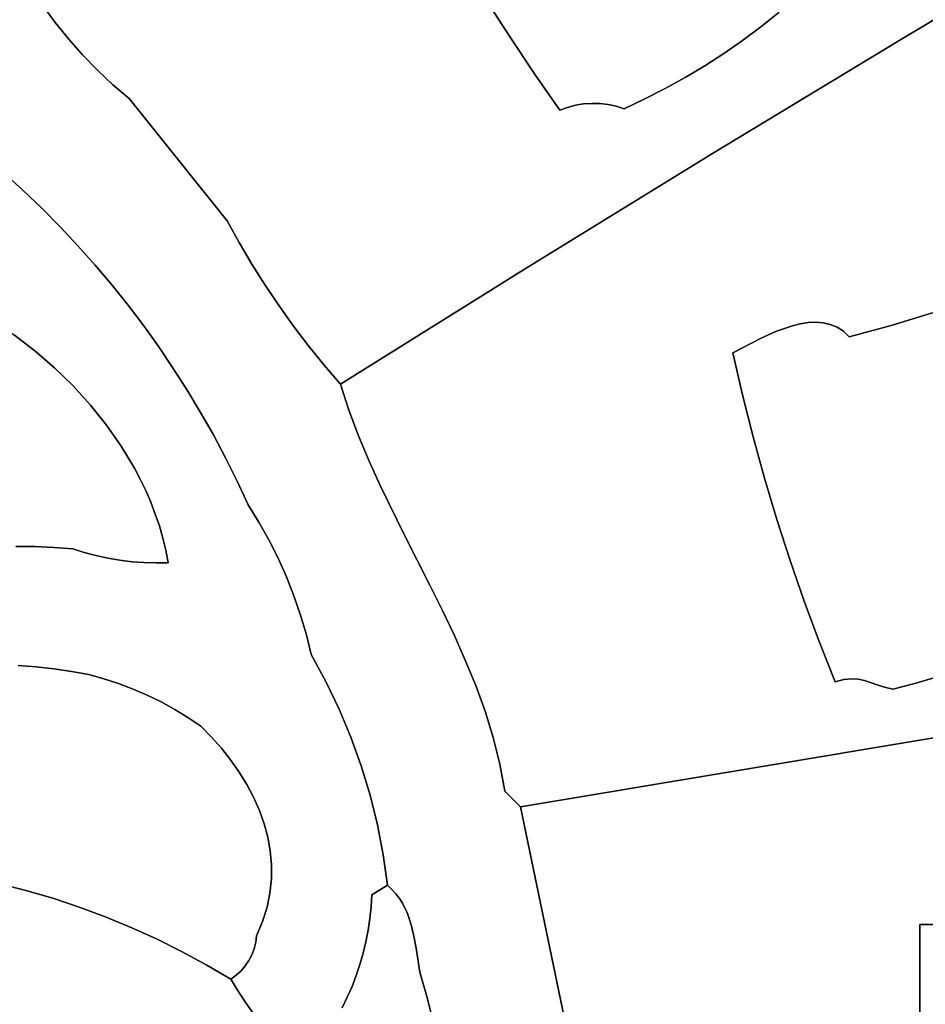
# Model space of a CAD drawing. Header units: inches. Extents: x 37.2 to 70.6, y 17.4 to 61.6.
# Tile 57 of 78: x 62.2 to 66, y 34.5 to 38.5. Entities that reach past the tile are written whole.
import ezdxf

# ---------------------------------------------------------------- set-up
doc = ezdxf.new("R2010")
doc.units = ezdxf.units.IN
doc.layers.add('SURFACES_FOR_SKETCHUP', color=7, linetype='Continuous')

msp = doc.modelspace()

# ---------------------------------------------------------------- linework, layer by layer
at = {"layer": 'SURFACES_FOR_SKETCHUP'}
for points, invisible_edges in [([(62.3838, 38.5362), (62.6564, 39.2587), (62.3314, 38.6073)], 3), ([(62.4394, 38.4676), (62.6564, 39.2587), (62.3838, 38.5362)], 3), ([(62.4394, 38.4676), (62.498, 38.4016), (62.6564, 39.2587)], 10), ([(62.498, 38.4016), (62.5595, 38.3383), (62.6564, 39.2587)], 10), ([(62.6239, 38.2777), (62.6564, 39.2587), (62.5595, 38.3383)], 3), ([(62.6911, 38.2201), (62.6564, 39.2587), (62.6239, 38.2777)], 3), ([(62.6911, 38.2201), (63.8969, 39.103), (62.6564, 39.2587)], 11), ([(63.8969, 39.103), (62.6911, 38.2201), (63.9854, 38.9429)], 3), ([(65.7103, 38.9939), (65.6263, 38.926), (65.8875, 38.4629)], 10), ([(65.8875, 38.4629), (66.6681, 38.9266), (65.7103, 38.9939)], 10), ([(63.9854, 38.9429), (62.6911, 38.2201), (64.0772, 38.7848)], 3), ([(65.6263, 38.926), (65.5386, 38.8631), (65.8875, 38.4629)], 10), ([(65.8875, 38.4629), (66.4895, 37.4575), (66.6681, 38.9266)], 3), ([(65.3856, 38.577), (65.8875, 38.4629), (65.5386, 38.8631)], 11), ([(62.2822, 38.6807), (62.1687, 38.783), (61.8, 38.3805)], 11), ([(63.0974, 37.7133), (64.0772, 38.7848), (62.6911, 38.2201)], 3), ([(64.0772, 38.7848), (63.0974, 37.7133), (64.1723, 38.6286)], 3), ([(64.1723, 38.6286), (64.2706, 38.4744), (65.3531, 38.7526)], 10), ([(65.0779, 38.3565), (65.3531, 38.7526), (64.2706, 38.4744)], 11), ([(65.1575, 38.4078), (65.3531, 38.7526), (65.0779, 38.3565)], 3), ([(65.1575, 38.4078), (65.2353, 38.4616), (65.3531, 38.7526)], 10), ([(65.3114, 38.518), (65.3531, 38.7526), (65.2353, 38.4616)], 3), ([(65.3114, 38.518), (65.3856, 38.577), (65.3531, 38.7526)], 8), ([(61.8, 38.3805), (61.9136, 38.2603), (62.2822, 38.6807)], 10), ([(62.3314, 38.6073), (62.2822, 38.6807), (61.9136, 38.2603)], 10), ([(64.1723, 38.6286), (63.0974, 37.7133), (64.2706, 38.4744)], 3), ([(62.3838, 38.5362), (62.3314, 38.6073), (61.9136, 38.2603)], 10), ([(65.3114, 38.518), (65.8875, 38.4629), (65.3856, 38.577)], 3), ([(61.9136, 38.2603), (62.0261, 38.1441), (62.3838, 38.5362)], 10), ([(62.4394, 38.4676), (62.3838, 38.5362), (62.0261, 38.1441)], 10), ([(65.2353, 38.4616), (65.1105, 37.9931), (65.3114, 38.518)], 3), ([(65.8875, 38.4629), (65.3114, 38.518), (65.1105, 37.9931)], 3), ([(62.0261, 38.1441), (62.0823, 38.089), (62.4394, 38.4676)], 10), ([(62.498, 38.4016), (62.4394, 38.4676), (62.0823, 38.089)], 10), ([(64.2706, 38.4744), (63.0974, 37.7133), (64.372, 38.3222)], 3), ([(64.372, 38.3222), (64.6437, 38.1995), (64.2706, 38.4744)], 3), ([(64.914, 38.2619), (64.2706, 38.4744), (64.6437, 38.1995)], 11), ([(64.9967, 38.3079), (64.2706, 38.4744), (64.914, 38.2619)], 3), ([(65.0779, 38.3565), (64.2706, 38.4744), (64.9967, 38.3079)], 3), ([(65.1105, 37.9931), (65.5692, 37.2903), (65.8875, 38.4629)], 3), ([(65.1575, 38.4078), (65.1105, 37.9931), (65.2353, 38.4616)], 3), ([(65.5987, 37.2836), (65.8875, 38.4629), (65.5692, 37.2903)], 3), ([(65.5987, 37.2836), (65.8514, 37.2789), (65.8875, 38.4629)], 11), ([(66.023, 37.3321), (65.8875, 38.4629), (65.8514, 37.2789)], 3), ([(66.1925, 37.3917), (65.8875, 38.4629), (66.023, 37.3321)], 3), ([(66.3596, 37.4577), (65.8875, 38.4629), (66.1925, 37.3917)], 3), ([(66.4895, 37.4575), (65.8875, 38.4629), (66.3596, 37.4577)], 3), ([(62.0823, 38.089), (62.1389, 38.0366), (62.498, 38.4016)], 10), ([(62.5595, 38.3383), (62.498, 38.4016), (62.1389, 38.0366)], 10), ([(65.0779, 38.3565), (65.1105, 37.9931), (65.1575, 38.4078)], 3), ([(64.9967, 38.3079), (65.1105, 37.9931), (65.0779, 38.3565)], 3), ([(62.6239, 38.2777), (62.5595, 38.3383), (62.1389, 38.0366)], 10), ([(63.1474, 37.6229), (64.372, 38.3222), (63.0974, 37.7133)], 3), ([(64.372, 38.3222), (63.1474, 37.6229), (64.3371, 37.5173)], 11), ([(64.4766, 38.172), (64.372, 38.3222), (64.3371, 37.5173)], 10), ([(64.6097, 38.2003), (64.6437, 38.1995), (64.372, 38.3222)], 10), ([(64.372, 38.3222), (64.4766, 38.172), (64.509, 38.1838)], 8), ([(64.372, 38.3222), (64.509, 38.1838), (64.5421, 38.1924)], 9), ([(64.372, 38.3222), (64.5421, 38.1924), (64.5758, 38.1979)], 9), ([(64.372, 38.3222), (64.5758, 38.1979), (64.6097, 38.2003)], 9), ([(64.914, 38.2619), (65.1105, 37.9931), (64.9967, 38.3079)], 3), ([(62.1389, 38.0366), (62.2512, 37.8397), (62.6239, 38.2777)], 11), ([(62.6239, 38.2777), (62.2512, 37.8397), (62.6911, 38.2201)], 3), ([(64.8297, 38.2187), (64.914, 38.2619), (64.6437, 38.1995)], 10), ([(64.8297, 38.2187), (65.1105, 37.9931), (64.914, 38.2619)], 3), ([(62.3291, 37.7651), (62.6911, 38.2201), (62.2512, 37.8397)], 3), ([(62.3291, 37.7651), (62.4049, 37.6885), (62.6911, 38.2201)], 10), ([(62.4049, 37.6885), (62.4785, 37.6101), (62.6911, 38.2201)], 10), ([(63.0974, 37.7133), (62.6911, 38.2201), (62.4785, 37.6101)], 10), ([(64.6097, 38.2003), (64.5758, 38.1979), (64.4766, 38.172)], 10), ([(64.744, 38.1782), (64.6097, 38.2003), (64.4766, 38.172)], 11), ([(64.4766, 38.172), (64.5758, 38.1979), (64.509, 38.1838)], 3), ([(64.5421, 38.1924), (64.509, 38.1838), (64.5758, 38.1979)], 2), ([(64.6097, 38.2003), (64.744, 38.1782), (64.6437, 38.1995)], 3), ([(64.6437, 38.1995), (64.6776, 38.1956), (64.8297, 38.2187)], 10), ([(64.6776, 38.1956), (64.6437, 38.1995), (64.7111, 38.1885)], 2), ([(64.744, 38.1782), (64.7111, 38.1885), (64.6437, 38.1995)], 10), ([(64.6776, 38.1956), (64.7111, 38.1885), (64.8297, 38.2187)], 10), ([(64.7111, 38.1885), (64.744, 38.1782), (64.8297, 38.2187)], 8), ([(64.744, 38.1782), (65.1105, 37.9931), (64.8297, 38.2187)], 3), ([(64.4766, 38.172), (64.3371, 37.5173), (64.744, 38.1782)], 11), ([(65.1105, 37.9931), (64.744, 38.1782), (64.3371, 37.5173)], 3), ([(62.1389, 38.0366), (62.1713, 37.9123), (62.2512, 37.8397)], 8), ([(65.1105, 37.9931), (64.3371, 37.5173), (65.1943, 37.1655)], 10), ([(65.1105, 37.9931), (65.1943, 37.1655), (65.3117, 37.226)], 9), ([(65.1105, 37.9931), (65.3117, 37.226), (65.3762, 37.255)], 9), ([(65.1105, 37.9931), (65.3762, 37.255), (65.409, 37.2674)], 9), ([(65.1105, 37.9931), (65.409, 37.2674), (65.4419, 37.2779)], 9), ([(65.1105, 37.9931), (65.4419, 37.2779), (65.4746, 37.2859)], 9), ([(65.5385, 37.2926), (65.5692, 37.2903), (65.1105, 37.9931)], 10), ([(65.1105, 37.9931), (65.4746, 37.2859), (65.5069, 37.291)], 9), ([(65.1105, 37.9931), (65.5069, 37.291), (65.5385, 37.2926)], 9), ([(62.2512, 37.8397), (62.1121, 37.9139), (61.9447, 37.4037)], 11), ([(62.2512, 37.8397), (62.1713, 37.9123), (62.1121, 37.9139)], 8), ([(62.2512, 37.8397), (61.9447, 37.4037), (62.3291, 37.7651)], 3), ([(62.0371, 37.3544), (62.3291, 37.7651), (61.9447, 37.4037)], 3), ([(62.3291, 37.7651), (62.0371, 37.3544), (62.4049, 37.6885)], 3), ([(62.4785, 37.6101), (62.55, 37.5297), (63.0974, 37.7133)], 10), ([(62.55, 37.5297), (62.6193, 37.4476), (63.0974, 37.7133)], 10), ([(62.6193, 37.4476), (62.6864, 37.3636), (63.0974, 37.7133)], 10), ([(63.1474, 37.6229), (63.0974, 37.7133), (62.6864, 37.3636)], 10), ([(62.1276, 37.2995), (62.4049, 37.6885), (62.0371, 37.3544)], 3), ([(62.4049, 37.6885), (62.1276, 37.2995), (62.4785, 37.6101)], 3), ([(62.2156, 37.2391), (62.4785, 37.6101), (62.1276, 37.2995)], 3), ([(62.4785, 37.6101), (62.2156, 37.2391), (62.55, 37.5297)], 3), ([(62.6864, 37.3636), (62.7512, 37.2779), (63.1474, 37.6229)], 10), ([(63.2001, 37.534), (63.1474, 37.6229), (62.7512, 37.2779)], 10), ([(63.2001, 37.534), (64.3371, 37.5173), (63.1474, 37.6229)], 3), ([(62.3004, 37.1737), (62.55, 37.5297), (62.2156, 37.2391)], 3), ([(62.55, 37.5297), (62.3004, 37.1737), (62.6193, 37.4476)], 3), ([(62.7512, 37.2779), (62.8137, 37.1906), (63.2001, 37.534)], 10), ([(63.2552, 37.4466), (63.2001, 37.534), (62.8137, 37.1906)], 10), ([(63.2552, 37.4466), (64.3371, 37.5173), (63.2001, 37.534)], 3), ([(63.3129, 37.361), (64.3371, 37.5173), (63.2552, 37.4466)], 3), ([(63.3729, 37.277), (64.3371, 37.5173), (63.3129, 37.361)], 3), ([(63.4354, 37.1947), (64.3371, 37.5173), (63.3729, 37.277)], 3), ([(63.5003, 37.1143), (64.3371, 37.5173), (63.4354, 37.1947)], 3), ([(63.5674, 37.0357), (64.3371, 37.5173), (63.5003, 37.1143)], 2), ([(63.5674, 37.0357), (63.6024, 36.9281), (64.3371, 37.5173)], 2), ([(63.6024, 36.9281), (63.6423, 36.822), (64.3371, 37.5173)], 10), ([(63.6423, 36.822), (63.6863, 36.7171), (64.3371, 37.5173)], 10), ([(63.7336, 36.6132), (64.3371, 37.5173), (63.6863, 36.7171)], 3), ([(63.8345, 36.4073), (64.3371, 37.5173), (63.7336, 36.6132)], 3), ([(63.8345, 36.4073), (65.2345, 36.9913), (64.3371, 37.5173)], 11), ([(65.1943, 37.1655), (64.3371, 37.5173), (65.2345, 36.9913)], 3), ([(62.3816, 37.1033), (62.6193, 37.4476), (62.3004, 37.1737)], 3), ([(62.6193, 37.4476), (62.3816, 37.1033), (62.6864, 37.3636)], 3), ([(63.2552, 37.4466), (62.8137, 37.1906), (62.8739, 37.1015)], 9), ([(63.2552, 37.4466), (62.8739, 37.1015), (63.3129, 37.361)], 3), ([(62.4586, 37.0284), (62.6864, 37.3636), (62.3816, 37.1033)], 3), ([(62.6864, 37.3636), (62.4586, 37.0284), (62.7512, 37.2779)], 3), ([(62.9317, 37.0109), (63.3129, 37.361), (62.8739, 37.1015)], 3), ([(63.3129, 37.361), (62.9317, 37.0109), (63.3729, 37.277)], 3), ([(65.8514, 37.2789), (66.7229, 36.8322), (66.023, 37.3321)], 3), ([(65.4419, 37.2779), (65.6778, 37.2322), (65.4746, 37.2859)], 3), ([(65.4746, 37.2859), (65.6778, 37.2322), (65.5069, 37.291)], 3), ([(65.5069, 37.291), (65.6778, 37.2322), (65.5385, 37.2926)], 3), ([(65.5385, 37.2926), (65.6778, 37.2322), (65.5692, 37.2903)], 3), ([(65.5987, 37.2836), (65.5692, 37.2903), (65.6533, 37.255)], 10), ([(65.6778, 37.2322), (65.6533, 37.255), (65.5692, 37.2903)], 10), ([(65.6268, 37.272), (65.8514, 37.2789), (65.5987, 37.2836)], 3), ([(65.6533, 37.255), (65.6268, 37.272), (65.5987, 37.2836)], 8), ([(62.7512, 37.2779), (62.4586, 37.0284), (62.8137, 37.1906)], 3), ([(62.9871, 36.9188), (63.3729, 37.277), (62.9317, 37.0109)], 3), ([(63.3729, 37.277), (62.9871, 36.9188), (63.4354, 37.1947)], 3), ([(65.6778, 37.2322), (65.4419, 37.2779), (65.2345, 36.9913)], 11), ([(65.409, 37.2674), (65.2345, 36.9913), (65.4419, 37.2779)], 3), ([(65.3762, 37.255), (65.2345, 36.9913), (65.409, 37.2674)], 3), ([(65.3117, 37.226), (65.2345, 36.9913), (65.3762, 37.255)], 3), ([(65.8514, 37.2789), (65.3773, 36.4745), (66.557, 36.1915)], 11), ([(65.6778, 37.2322), (65.3773, 36.4745), (65.8514, 37.2789)], 3), ([(65.6533, 37.255), (65.8514, 37.2789), (65.6268, 37.272)], 3), ([(65.6778, 37.2322), (65.8514, 37.2789), (65.6533, 37.255)], 2), ([(66.7229, 36.8322), (65.8514, 37.2789), (66.557, 36.1915)], 11), ([(62.2156, 37.2391), (61.9403, 37.0059), (62.3004, 37.1737)], 3), ([(65.3117, 37.226), (65.1943, 37.1655), (65.2345, 36.9913)], 8), ([(65.2784, 36.818), (65.6778, 37.2322), (65.2345, 36.9913)], 3), ([(65.326, 36.6457), (65.6778, 37.2322), (65.2784, 36.818)], 3), ([(65.3773, 36.4745), (65.6778, 37.2322), (65.326, 36.6457)], 3), ([(62.3004, 37.1737), (61.9384, 36.9523), (62.3816, 37.1033)], 3), ([(61.9384, 36.9523), (62.3004, 37.1737), (61.9403, 37.0059)], 3), ([(62.5308, 36.9492), (62.8137, 37.1906), (62.4586, 37.0284)], 3), ([(62.8137, 37.1906), (62.5308, 36.9492), (62.8739, 37.1015)], 3), ([(63.0401, 36.8251), (63.4354, 37.1947), (62.9871, 36.9188)], 3), ([(63.4354, 37.1947), (63.0401, 36.8251), (63.5003, 37.1143)], 3), ([(62.3816, 37.1033), (61.932, 36.9011), (62.4586, 37.0284)], 3), ([(61.932, 36.9011), (62.3816, 37.1033), (61.9384, 36.9523)], 3), ([(62.5976, 36.8659), (62.8739, 37.1015), (62.5308, 36.9492)], 3), ([(62.8739, 37.1015), (62.5976, 36.8659), (62.9317, 37.0109)], 3), ([(63.0907, 36.73), (63.5003, 37.1143), (63.0401, 36.8251)], 3), ([(63.5003, 37.1143), (63.0907, 36.73), (63.6024, 36.9281)], 11), ([(63.6024, 36.9281), (63.5674, 37.0357), (63.5003, 37.1143)], 8), ([(62.4586, 37.0284), (61.9212, 36.8525), (62.5308, 36.9492)], 3), ([(61.9212, 36.8525), (62.4586, 37.0284), (61.932, 36.9011)], 3), ([(62.6584, 36.7788), (62.9317, 37.0109), (62.5976, 36.8659)], 3), ([(62.9317, 37.0109), (62.6584, 36.7788), (62.9871, 36.9188)], 3), ([(65.2345, 36.9913), (63.8345, 36.4073), (65.2784, 36.818)], 3), ([(62.2211, 36.363), (62.5308, 36.9492), (61.9212, 36.8525)], 11), ([(62.2996, 36.362), (62.5308, 36.9492), (62.2211, 36.363)], 3), ([(62.5308, 36.9492), (62.2996, 36.362), (62.5976, 36.8659)], 3), ([(62.6584, 36.7788), (62.7127, 36.6881), (62.9871, 36.9188)], 10), ([(63.0401, 36.8251), (62.9871, 36.9188), (62.7127, 36.6881)], 10), ([(63.1387, 36.6335), (63.6024, 36.9281), (63.0907, 36.73)], 3), ([(63.6024, 36.9281), (63.1387, 36.6335), (63.6423, 36.822)], 3), ([(62.3782, 36.3588), (62.5976, 36.8659), (62.2996, 36.362)], 3), ([(62.5976, 36.8659), (62.3782, 36.3588), (62.6584, 36.7788)], 3), ([(62.7127, 36.6881), (62.7372, 36.6415), (63.0401, 36.8251)], 10), ([(62.7372, 36.6415), (62.7599, 36.5942), (63.0401, 36.8251)], 10), ([(63.0907, 36.73), (63.0401, 36.8251), (62.7599, 36.5942)], 10), ([(63.1842, 36.5356), (63.6423, 36.822), (63.1387, 36.6335)], 3), ([(63.6423, 36.822), (63.1842, 36.5356), (63.6863, 36.7171)], 3), ([(63.9385, 36.2022), (65.2784, 36.818), (63.8345, 36.4073)], 3), ([(65.2784, 36.818), (63.9385, 36.2022), (65.326, 36.6457)], 3), ([(62.4567, 36.3535), (62.6584, 36.7788), (62.3782, 36.3588)], 3), ([(62.6584, 36.7788), (62.4567, 36.3535), (62.7127, 36.6881)], 3), ([(62.7599, 36.5942), (62.7806, 36.5461), (63.0907, 36.73)], 10), ([(63.1387, 36.6335), (63.0907, 36.73), (62.7806, 36.5461)], 10), ([(63.2292, 36.4636), (63.6863, 36.7171), (63.1842, 36.5356)], 3), ([(63.6863, 36.7171), (63.2292, 36.4636), (63.7336, 36.6132)], 3), ([(62.7127, 36.6881), (62.4567, 36.3535), (62.7372, 36.6415)], 3), ([(62.5047, 36.3381), (62.7372, 36.6415), (62.4567, 36.3535)], 3), ([(62.7372, 36.6415), (62.5047, 36.3381), (62.7599, 36.5942)], 3), ([(62.7806, 36.5461), (62.7994, 36.4972), (63.1387, 36.6335)], 10), ([(62.7994, 36.4972), (62.8161, 36.4477), (63.1387, 36.6335)], 10), ([(63.1842, 36.5356), (63.1387, 36.6335), (62.8161, 36.4477)], 10), ([(63.9895, 36.0993), (65.326, 36.6457), (63.9385, 36.2022)], 3), ([(64.0387, 35.9957), (65.326, 36.6457), (63.9895, 36.0993)], 3), ([(65.326, 36.6457), (64.0387, 35.9957), (65.3773, 36.4745)], 3), ([(62.5047, 36.3381), (62.5534, 36.325), (62.7599, 36.5942)], 10), ([(62.7806, 36.5461), (62.7599, 36.5942), (62.5534, 36.325)], 10), ([(63.2707, 36.3897), (63.7336, 36.6132), (63.2292, 36.4636)], 3), ([(63.3089, 36.3142), (63.7336, 36.6132), (63.2707, 36.3897)], 3), ([(63.7336, 36.6132), (63.3089, 36.3142), (63.8345, 36.4073)], 3), ([(62.5534, 36.325), (62.6026, 36.3142), (62.7806, 36.5461)], 10), ([(62.7994, 36.4972), (62.7806, 36.5461), (62.6026, 36.3142)], 10), ([(62.8161, 36.4477), (62.8307, 36.3976), (63.1842, 36.5356)], 10), ([(62.8307, 36.3976), (62.8431, 36.3468), (63.1842, 36.5356)], 10), ([(63.2292, 36.4636), (63.1842, 36.5356), (62.8431, 36.3468)], 10), ([(62.6522, 36.3057), (62.7994, 36.4972), (62.6026, 36.3142)], 3), ([(62.7994, 36.4972), (62.6522, 36.3057), (62.8161, 36.4477)], 3), ([(64.0852, 35.8914), (65.3773, 36.4745), (64.0387, 35.9957)], 3), ([(65.4323, 36.3045), (65.3773, 36.4745), (64.0852, 35.8914)], 10), ([(65.4323, 36.3045), (66.557, 36.1915), (65.3773, 36.4745)], 3), ([(62.6522, 36.3057), (62.7021, 36.2996), (62.8161, 36.4477)], 10), ([(62.8161, 36.4477), (62.7021, 36.2996), (62.8307, 36.3976)], 3), ([(62.8431, 36.3468), (62.8531, 36.2954), (63.2292, 36.4636)], 10), ([(63.2707, 36.3897), (63.2292, 36.4636), (62.8531, 36.2954)], 10), ([(62.7523, 36.2958), (62.8307, 36.3976), (62.7021, 36.2996)], 3), ([(62.8307, 36.3976), (62.7523, 36.2958), (62.8431, 36.3468)], 3), ([(63.3089, 36.3142), (63.2707, 36.3897), (62.8531, 36.2954)], 10), ([(63.3435, 36.237), (63.8345, 36.4073), (63.3089, 36.3142)], 3), ([(63.3746, 36.1583), (63.8345, 36.4073), (63.3435, 36.237)], 3), ([(63.4022, 36.0783), (63.8345, 36.4073), (63.3746, 36.1583)], 3), ([(63.8345, 36.4073), (63.4022, 36.0783), (63.9385, 36.2022)], 3), ([(62.2211, 36.363), (62.2308, 35.8686), (62.2996, 36.362)], 3), ([(62.3046, 35.863), (62.2996, 36.362), (62.2308, 35.8686)], 3), ([(62.2996, 36.362), (62.3046, 35.863), (62.3782, 36.3588)], 3), ([(62.3781, 35.8549), (62.3782, 36.3588), (62.3046, 35.863)], 3), ([(62.3782, 36.3588), (62.3781, 35.8549), (62.4567, 36.3535)], 3), ([(62.5047, 36.3381), (62.4567, 36.3535), (62.3781, 35.8549)], 10), ([(62.7523, 36.2958), (62.8027, 36.2944), (62.8431, 36.3468)], 10), ([(62.8531, 36.2954), (62.8431, 36.3468), (62.8027, 36.2944)], 2), ([(62.3781, 35.8549), (62.4514, 35.8444), (62.5047, 36.3381)], 10), ([(62.5534, 36.325), (62.5047, 36.3381), (62.4514, 35.8444)], 10), ([(62.6026, 36.3142), (62.5534, 36.325), (62.4514, 35.8444)], 10), ([(62.4514, 35.8444), (62.5243, 35.8314), (62.6026, 36.3142)], 10), ([(62.6522, 36.3057), (62.6026, 36.3142), (62.5243, 35.8314)], 10), ([(62.5243, 35.8314), (62.5863, 35.8143), (62.6522, 36.3057)], 10), ([(62.7021, 36.2996), (62.6522, 36.3057), (62.5863, 35.8143)], 10), ([(63.3435, 36.237), (63.3089, 36.3142), (62.8531, 36.2954)], 10), ([(64.0852, 35.8914), (64.1283, 35.7859), (65.4323, 36.3045)], 10), ([(65.491, 36.1357), (65.4323, 36.3045), (64.1283, 35.7859)], 10), ([(65.491, 36.1357), (66.2152, 35.8817), (65.4323, 36.3045)], 3), ([(66.557, 36.1915), (65.4323, 36.3045), (66.2152, 35.8817)], 11), ([(62.5863, 35.8143), (62.6473, 35.7943), (62.7021, 36.2996)], 10), ([(62.7523, 36.2958), (62.7021, 36.2996), (62.6473, 35.7943)], 10), ([(62.8027, 36.2944), (62.7523, 36.2958), (62.6473, 35.7943)], 10), ([(62.6473, 35.7943), (62.7073, 35.7716), (62.8027, 36.2944)], 10), ([(62.8531, 36.2954), (62.8027, 36.2944), (62.7073, 35.7716)], 10), ([(62.8531, 36.2954), (62.7073, 35.7716), (62.7661, 35.7461)], 9), ([(62.8531, 36.2954), (62.7661, 35.7461), (62.8237, 35.7179)], 9), ([(62.8531, 36.2954), (62.8237, 35.7179), (62.88, 35.687)], 9), ([(63.4022, 36.0783), (63.3746, 36.1583), (62.8531, 36.2954)], 10), ([(63.3746, 36.1583), (63.3435, 36.237), (62.8531, 36.2954)], 10), ([(62.8531, 36.2954), (62.88, 35.687), (63.4022, 36.0783)], 11), ([(63.4261, 35.997), (63.9385, 36.2022), (63.4022, 36.0783)], 3), ([(63.9385, 36.2022), (63.4261, 35.997), (63.9895, 36.0993)], 3), ([(63.4463, 35.9146), (63.9895, 36.0993), (63.4261, 35.997)], 3), ([(63.5071, 35.8029), (63.9895, 36.0993), (63.4463, 35.9146)], 3), ([(63.9895, 36.0993), (63.5071, 35.8029), (64.0387, 35.9957)], 3), ([(64.1283, 35.7859), (64.1671, 35.6791), (65.491, 36.1357)], 10), ([(64.1671, 35.6791), (64.2008, 35.5706), (65.491, 36.1357)], 10), ([(65.5533, 35.9681), (65.491, 36.1357), (64.2008, 35.5706)], 10), ([(65.5533, 35.9681), (66.0387, 35.8207), (65.491, 36.1357)], 3), ([(66.1275, 35.8497), (66.2152, 35.8817), (65.491, 36.1357)], 10), ([(66.1275, 35.8497), (65.491, 36.1357), (66.0387, 35.8207)], 3), ([(62.88, 35.687), (62.9348, 35.6535), (63.4022, 36.0783)], 10), ([(63.4261, 35.997), (63.4022, 36.0783), (62.9348, 35.6535)], 10), ([(62.9348, 35.6535), (62.988, 35.6175), (63.4261, 35.997)], 10), ([(63.4463, 35.9146), (63.4261, 35.997), (62.988, 35.6175)], 10), ([(63.562, 35.6885), (64.0387, 35.9957), (63.5071, 35.8029)], 3), ([(64.0387, 35.9957), (63.562, 35.6885), (64.0852, 35.8914)], 3), ([(64.2008, 35.5706), (64.2284, 35.4602), (65.5533, 35.9681)], 10), ([(64.3142, 35.2824), (65.5533, 35.9681), (64.2284, 35.4602)], 11), ([(65.6192, 35.8019), (65.5533, 35.9681), (64.3142, 35.2824)], 10), ([(65.7143, 35.8118), (65.7404, 35.8063), (65.5533, 35.9681)], 10), ([(65.7404, 35.8063), (65.949, 35.7945), (65.5533, 35.9681)], 11), ([(65.5533, 35.9681), (65.6192, 35.8019), (65.6553, 35.8107)], 8), ([(66.0387, 35.8207), (65.5533, 35.9681), (65.949, 35.7945)], 3), ([(65.5533, 35.9681), (65.6553, 35.8107), (65.6864, 35.8136)], 9), ([(65.5533, 35.9681), (65.6864, 35.8136), (65.7143, 35.8118)], 9), ([(62.988, 35.6175), (63.032, 35.5726), (63.4463, 35.9146)], 10), ([(63.5071, 35.8029), (63.4463, 35.9146), (63.032, 35.5726)], 10), ([(62.2308, 35.8686), (62.1563, 34.9639), (62.3046, 35.863)], 3), ([(62.3046, 35.863), (62.1563, 34.9639), (62.3781, 35.8549)], 3), ([(62.2678, 34.9351), (62.3781, 35.8549), (62.1563, 34.9639)], 3), ([(62.3781, 35.8549), (62.2678, 34.9351), (62.4514, 35.8444)], 3), ([(63.6109, 35.5716), (64.0852, 35.8914), (63.562, 35.6885)], 3), ([(64.0852, 35.8914), (63.6109, 35.5716), (64.1283, 35.7859)], 3), ([(62.4514, 35.8444), (62.2678, 34.9351), (62.5243, 35.8314)], 3), ([(62.5863, 35.8143), (62.5243, 35.8314), (62.2678, 34.9351)], 10), ([(62.2678, 34.9351), (62.3783, 34.9025), (62.5863, 35.8143)], 10), ([(62.6473, 35.7943), (62.5863, 35.8143), (62.3783, 34.9025)], 10), ([(65.6192, 35.8019), (65.7404, 35.8063), (65.6553, 35.8107)], 3), ([(65.6864, 35.8136), (65.6553, 35.8107), (65.7143, 35.8118)], 2), ([(65.7404, 35.8063), (65.7143, 35.8118), (65.6553, 35.8107)], 10), ([(65.949, 35.7945), (66.6283, 35.6696), (66.0387, 35.8207)], 3), ([(62.7073, 35.7716), (62.6473, 35.7943), (62.3783, 34.9025)], 10), ([(62.7661, 35.7461), (62.7073, 35.7716), (62.3783, 34.9025)], 10), ([(63.032, 35.5726), (63.0734, 35.5258), (63.5071, 35.8029)], 10), ([(63.0734, 35.5258), (63.1119, 35.4773), (63.5071, 35.8029)], 10), ([(63.562, 35.6885), (63.5071, 35.8029), (63.1119, 35.4773)], 10), ([(64.1283, 35.7859), (63.6109, 35.5716), (64.1671, 35.6791)], 3), ([(65.8584, 35.7714), (65.6192, 35.8019), (64.3142, 35.2824)], 11), ([(66.6283, 35.6696), (65.8584, 35.7714), (64.3142, 35.2824)], 3), ([(65.7935, 35.7892), (65.7404, 35.8063), (65.6192, 35.8019)], 10), ([(65.8237, 35.7798), (65.7935, 35.7892), (65.6192, 35.8019)], 10), ([(65.8584, 35.7714), (65.8237, 35.7798), (65.6192, 35.8019)], 10), ([(65.7404, 35.8063), (65.7935, 35.7892), (65.949, 35.7945)], 10), ([(65.8237, 35.7798), (65.949, 35.7945), (65.7935, 35.7892)], 3), ([(65.8237, 35.7798), (65.8584, 35.7714), (65.949, 35.7945)], 8), ([(65.8584, 35.7714), (66.6283, 35.6696), (65.949, 35.7945)], 3), ([(62.3783, 34.9025), (62.4876, 34.866), (62.7661, 35.7461)], 10), ([(62.8237, 35.7179), (62.7661, 35.7461), (62.4876, 34.866)], 10), ([(62.88, 35.687), (62.8237, 35.7179), (62.4876, 34.866)], 10), ([(63.1119, 35.4773), (63.1472, 35.4272), (63.562, 35.6885)], 10), ([(63.6109, 35.5716), (63.562, 35.6885), (63.1472, 35.4272)], 10), ([(62.9348, 35.6535), (62.88, 35.687), (62.4876, 34.866)], 10), ([(62.4876, 34.866), (63.032, 35.5726), (62.9348, 35.6535)], 11), ([(62.988, 35.6175), (62.9348, 35.6535), (63.032, 35.5726)], 2), ([(63.6537, 35.4525), (64.1671, 35.6791), (63.6109, 35.5716)], 3), ([(64.1671, 35.6791), (63.6537, 35.4525), (64.2008, 35.5706)], 3), ([(66.6283, 35.6696), (64.3142, 35.2824), (65.97, 34.7954)], 10), ([(66.6283, 35.6696), (65.97, 34.7954), (66.3865, 34.7954)], 9), ([(62.5955, 34.8257), (63.032, 35.5726), (62.4876, 34.866)], 3), ([(63.032, 35.5726), (62.5955, 34.8257), (63.0734, 35.5258)], 3), ([(63.1472, 35.4272), (63.179, 35.3756), (63.6109, 35.5716)], 10), ([(63.179, 35.3756), (63.2071, 35.3226), (63.6109, 35.5716)], 10), ([(63.6537, 35.4525), (63.6109, 35.5716), (63.2071, 35.3226)], 10), ([(63.6903, 35.3313), (64.2008, 35.5706), (63.6537, 35.4525)], 3), ([(64.2008, 35.5706), (63.6903, 35.3313), (64.2284, 35.4602)], 3), ([(63.0734, 35.5258), (62.5955, 34.8257), (63.1119, 35.4773)], 3), ([(63.1119, 35.4773), (62.5955, 34.8257), (63.1472, 35.4272)], 3), ([(63.2071, 35.3226), (63.2312, 35.2684), (63.6537, 35.4525)], 10), ([(63.6903, 35.3313), (63.6537, 35.4525), (63.2312, 35.2684)], 10), ([(64.2284, 35.4602), (63.6903, 35.3313), (64.2492, 35.3477)], 3), ([(64.2284, 35.4602), (64.2492, 35.3477), (64.3142, 35.2824)], 8), ([(62.7022, 34.7816), (63.1472, 35.4272), (62.5955, 34.8257)], 3), ([(63.1472, 35.4272), (62.7022, 34.7816), (63.179, 35.3756)], 3), ([(63.179, 35.3756), (62.7022, 34.7816), (63.2071, 35.3226)], 3), ([(63.2071, 35.3226), (62.7022, 34.7816), (63.2312, 35.2684)], 3), ([(63.2312, 35.2684), (63.2509, 35.2132), (63.6903, 35.3313)], 10), ([(63.2509, 35.2132), (63.266, 35.157), (63.6903, 35.3313)], 10), ([(63.7206, 35.2082), (63.6903, 35.3313), (63.266, 35.157)], 10), ([(63.7206, 35.2082), (64.2492, 35.3477), (63.6903, 35.3313)], 3), ([(63.7446, 35.0837), (64.2492, 35.3477), (63.7206, 35.2082)], 3), ([(63.8116, 34.9034), (64.2492, 35.3477), (63.7446, 35.0837)], 11), ([(64.2492, 35.3477), (63.8116, 34.9034), (64.3142, 35.2824)], 3), ([(63.8243, 34.8832), (64.3142, 35.2824), (63.8116, 34.9034)], 3), ([(63.845, 34.8401), (64.3142, 35.2824), (63.8243, 34.8832)], 3), ([(63.8606, 34.7943), (64.3142, 35.2824), (63.845, 34.8401)], 3), ([(63.8606, 34.7943), (63.8722, 34.7465), (64.3142, 35.2824)], 10), ([(63.8722, 34.7465), (63.8811, 34.6973), (64.3142, 35.2824)], 10), ([(64.5386, 34.2059), (64.3142, 35.2824), (63.8811, 34.6973)], 10), ([(64.5386, 34.2059), (65.97, 34.7954), (64.3142, 35.2824)], 3), ([(63.2312, 35.2684), (62.7022, 34.7816), (63.2509, 35.2132)], 3), ([(63.2509, 35.2132), (62.7022, 34.7816), (63.266, 35.157)], 3), ([(63.266, 35.157), (63.2763, 35.1), (63.7206, 35.2082)], 10), ([(63.7446, 35.0837), (63.7206, 35.2082), (63.2763, 35.1)], 10), ([(62.8073, 34.7338), (63.266, 35.157), (62.7022, 34.7816)], 3), ([(63.266, 35.157), (62.8073, 34.7338), (63.2763, 35.1)], 3), ([(63.2763, 35.1), (62.8073, 34.7338), (63.2814, 35.0424)], 3), ([(63.2763, 35.1), (63.2814, 35.0424), (63.7446, 35.0837)], 10), ([(63.6973, 34.9176), (63.7446, 35.0837), (63.2814, 35.0424)], 11), ([(63.7622, 34.9578), (63.7446, 35.0837), (63.6973, 34.9176)], 2), ([(63.7446, 35.0837), (63.7622, 34.9578), (63.7807, 34.9408)], 8), ([(63.7446, 35.0837), (63.7807, 34.9408), (63.7971, 34.9226)], 9), ([(63.7446, 35.0837), (63.7971, 34.9226), (63.8116, 34.9034)], 9), ([(63.2814, 35.0424), (62.8073, 34.7338), (63.281, 34.9842)], 3), ([(63.2814, 35.0424), (63.281, 34.9842), (63.6973, 34.9176)], 10), ([(62.2678, 34.9351), (62.1563, 34.9639), (62.1164, 34.4232)], 10), ([(63.281, 34.9842), (62.8073, 34.7338), (63.2749, 34.9255)], 3), ([(63.281, 34.9842), (63.2749, 34.9255), (63.6973, 34.9176)], 10), ([(63.7622, 34.9578), (63.6973, 34.9176), (63.7807, 34.9408)], 2), ([(62.3783, 34.9025), (62.2678, 34.9351), (62.1164, 34.4232)], 10), ([(62.9109, 34.6822), (63.2749, 34.9255), (62.8073, 34.7338)], 3), ([(63.2749, 34.9255), (62.9109, 34.6822), (63.2627, 34.8666)], 3), ([(63.2627, 34.8666), (63.6895, 34.8196), (63.2749, 34.9255)], 3), ([(63.6945, 34.8684), (63.2749, 34.9255), (63.6895, 34.8196)], 3), ([(63.6973, 34.9176), (63.2749, 34.9255), (63.6945, 34.8684)], 3), ([(63.7971, 34.9226), (63.6945, 34.8684), (63.8116, 34.9034)], 3), ([(63.6945, 34.8684), (63.7971, 34.9226), (63.6973, 34.9176)], 3), ([(63.7807, 34.9408), (63.6973, 34.9176), (63.7971, 34.9226)], 3), ([(62.1164, 34.4232), (62.243, 34.385), (62.3783, 34.9025)], 10), ([(62.4876, 34.866), (62.3783, 34.9025), (62.243, 34.385)], 10), ([(63.8243, 34.8832), (63.6895, 34.8196), (63.845, 34.8401)], 3), ([(63.6895, 34.8196), (63.8243, 34.8832), (63.6945, 34.8684)], 3), ([(63.8116, 34.9034), (63.6945, 34.8684), (63.8243, 34.8832)], 3), ([(62.243, 34.385), (62.3687, 34.3434), (62.4876, 34.866)], 10), ([(62.3687, 34.3434), (62.4268, 34.3324), (62.4876, 34.866)], 10), ([(62.5955, 34.8257), (62.4876, 34.866), (62.4268, 34.3324)], 10), ([(63.2627, 34.8666), (62.9109, 34.6822), (63.2443, 34.8076)], 3), ([(63.2627, 34.8666), (63.2443, 34.8076), (63.6731, 34.7232)], 10), ([(63.6731, 34.7232), (63.6824, 34.7712), (63.2627, 34.8666)], 10), ([(63.6895, 34.8196), (63.2627, 34.8666), (63.6824, 34.7712)], 3), ([(63.845, 34.8401), (63.6895, 34.8196), (63.8606, 34.7943)], 3), ([(62.4268, 34.3324), (62.4832, 34.317), (62.5955, 34.8257)], 10), ([(62.7022, 34.7816), (62.5955, 34.8257), (62.4832, 34.317)], 10), ([(63.2443, 34.8076), (62.9109, 34.6822), (63.2192, 34.7485)], 3), ([(63.2443, 34.8076), (63.2192, 34.7485), (63.2159, 34.7212)], 8), ([(63.2443, 34.8076), (63.2159, 34.7212), (63.6483, 34.6292)], 11), ([(63.6617, 34.6759), (63.6731, 34.7232), (63.2443, 34.8076)], 10), ([(63.6483, 34.6292), (63.6617, 34.6759), (63.2443, 34.8076)], 10), ([(63.6824, 34.7712), (63.8606, 34.7943), (63.6895, 34.8196)], 3), ([(63.8606, 34.7943), (63.6824, 34.7712), (63.8722, 34.7465)], 3), ([(64.5441, 34.0777), (65.97, 34.7954), (64.5386, 34.2059)], 3), ([(65.97, 34.7954), (64.5441, 34.0777), (65.9731, 33.3668)], 3), ([(66.3865, 34.7954), (65.97, 34.7954), (66.4649, 34.6655)], 2), ([(65.9731, 33.3668), (66.4649, 34.6655), (65.97, 34.7954)], 3), ([(62.7022, 34.7816), (62.4832, 34.317), (62.5376, 34.2973)], 9), ([(62.7022, 34.7816), (62.5376, 34.2973), (62.8073, 34.7338)], 3), ([(63.6731, 34.7232), (63.8722, 34.7465), (63.6824, 34.7712)], 3), ([(62.5899, 34.2735), (62.8073, 34.7338), (62.5376, 34.2973)], 3), ([(62.6398, 34.2458), (62.8073, 34.7338), (62.5899, 34.2735)], 3), ([(62.8073, 34.7338), (62.6398, 34.2458), (62.9109, 34.6822)], 3), ([(63.0128, 34.627), (63.2192, 34.7485), (62.9109, 34.6822)], 3), ([(63.2192, 34.7485), (63.0128, 34.627), (63.2159, 34.7212)], 3), ([(63.2159, 34.7212), (63.0128, 34.627), (63.2094, 34.6948)], 3), ([(63.2159, 34.7212), (63.2094, 34.6948), (63.6327, 34.5831)], 10), ([(63.6327, 34.5831), (63.6483, 34.6292), (63.2159, 34.7212)], 10), ([(63.6617, 34.6759), (63.8811, 34.6973), (63.6731, 34.7232)], 3), ([(63.8722, 34.7465), (63.6731, 34.7232), (63.8811, 34.6973)], 3), ([(62.6873, 34.2144), (62.9109, 34.6822), (62.6398, 34.2458)], 3), ([(62.9109, 34.6822), (62.6873, 34.2144), (63.0128, 34.627)], 3), ([(63.2, 34.6695), (63.2094, 34.6948), (63.0128, 34.627)], 10), ([(63.1877, 34.6456), (63.2, 34.6695), (63.0128, 34.627)], 10), ([(63.1877, 34.6456), (63.5741, 34.4498), (63.2, 34.6695)], 3), ([(63.2, 34.6695), (63.6152, 34.5378), (63.2094, 34.6948)], 3), ([(63.5956, 34.4934), (63.2, 34.6695), (63.5741, 34.4498)], 3), ([(63.6152, 34.5378), (63.2, 34.6695), (63.5956, 34.4934)], 3), ([(63.6152, 34.5378), (63.6327, 34.5831), (63.2094, 34.6948)], 10), ([(63.6483, 34.6292), (63.8959, 34.5979), (63.6617, 34.6759)], 3), ([(63.8811, 34.6973), (63.6617, 34.6759), (63.8959, 34.5979)], 3), ([(63.8811, 34.6973), (63.8959, 34.5979), (64.5386, 34.2059)], 10), ([(62.732, 34.1795), (63.0128, 34.627), (62.6873, 34.2144)], 3), ([(63.0128, 34.627), (62.732, 34.1795), (63.1429, 34.5185)], 11), ([(63.1877, 34.6456), (63.0128, 34.627), (63.1727, 34.6232)], 3), ([(63.1129, 34.5681), (63.0128, 34.627), (63.1429, 34.5185)], 2), ([(63.1351, 34.5843), (63.1551, 34.6027), (63.0128, 34.627)], 10), ([(63.1129, 34.5681), (63.1351, 34.5843), (63.0128, 34.627)], 2), ([(63.1727, 34.6232), (63.0128, 34.627), (63.1551, 34.6027)], 3), ([(63.1727, 34.6232), (63.1748, 34.4702), (63.1877, 34.6456)], 3), ([(63.2087, 34.4232), (63.1877, 34.6456), (63.1748, 34.4702)], 3), ([(63.2087, 34.4232), (63.5741, 34.4498), (63.1877, 34.6456)], 11), ([(63.6483, 34.6292), (63.6327, 34.5831), (63.8959, 34.5979)], 10), ([(66.0129, 33.3513), (66.4649, 34.6655), (65.9731, 33.3668)], 3), ([(63.1351, 34.5843), (63.1429, 34.5185), (63.1551, 34.6027)], 3), ([(63.1429, 34.5185), (63.1748, 34.4702), (63.1551, 34.6027)], 10), ([(63.1727, 34.6232), (63.1551, 34.6027), (63.1748, 34.4702)], 10), ([(63.8959, 34.5979), (63.6327, 34.5831), (63.9258, 34.4961)], 3), ([(63.8959, 34.5979), (63.9258, 34.4961), (64.5386, 34.2059)], 10), ([(63.1129, 34.5681), (63.1429, 34.5185), (63.1351, 34.5843)], 2), ([(63.6327, 34.5831), (63.6152, 34.5378), (63.9258, 34.4961)], 10), ([(62.7739, 34.1412), (63.1429, 34.5185), (62.732, 34.1795)], 3), ([(63.1429, 34.5185), (62.7739, 34.1412), (63.1748, 34.4702)], 3), ([(63.6152, 34.5378), (63.5956, 34.4934), (63.9258, 34.4961)], 10), ([(62.8126, 34.0999), (63.1748, 34.4702), (62.7739, 34.1412)], 3), ([(63.1748, 34.4702), (62.8126, 34.0999), (63.2087, 34.4232)], 3), ([(63.5956, 34.4934), (63.5741, 34.4498), (63.9517, 34.3933)], 10), ([(63.9258, 34.4961), (63.5956, 34.4934), (63.9517, 34.3933)], 3), ([(63.9258, 34.4961), (63.9517, 34.3933), (64.5386, 34.2059)], 10)]:
    msp.add_3dface(points, dxfattribs=dict(at, invisible_edges=invisible_edges))

doc.saveas('drawing.dxf')
